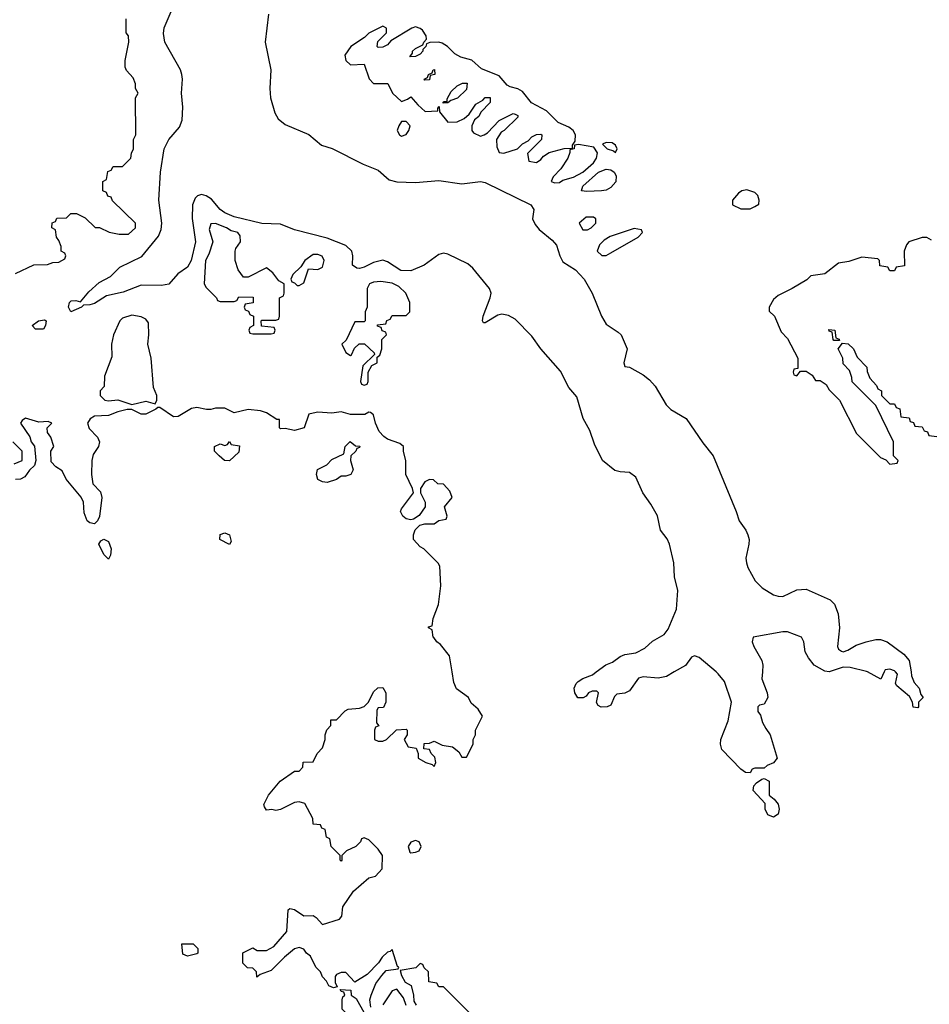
# Model space of a CAD drawing. Header units: inches. Extents: x 2789275 to 2951659, y 860290 to 1033804.
# Tile 150 of 256: x 2831848 to 2835760, y 1018570 to 1022806. Entities that reach past the tile are written whole.
import ezdxf

# ---------------------------------------------------------------- set-up
doc = ezdxf.new("R2010")
doc.units = ezdxf.units.IN
doc.header["$MEASUREMENT"] = 0
doc.layers.add('C8031', color=7, linetype='Continuous')
doc.layers.add('C8032', color=7, linetype='Continuous')

msp = doc.modelspace()

# ---------------------------------------------------------------- linework, layer by layer
at = {"layer": 'C8031', "color": 2}
for points, elevation in [([(2833358, 1018558), (2833354, 1018590), (2833359, 1018610), (2833380.2, 1018659.8), (2833405.2, 1018694.8), (2833423.7, 1018716.3), (2833476.4, 1018723.6), (2833478, 1018730), (2833473.2, 1018733.2), (2833450, 1018806), (2833442, 1018798), (2833430, 1018795.3), (2833407.3, 1018772.7), (2833390.9, 1018749.1), (2833342, 1018698), (2833290, 1018666), (2833250, 1018708), (2833230, 1018708), (2833210, 1018698), (2833204.7, 1018690), (2833204.7, 1018664.7), (2833214, 1018646), (2833198, 1018642), (2833178, 1018650), (2833168, 1018670), (2833150, 1018688), (2833142, 1018710), (2833122, 1018730), (2833098, 1018778), (2833082, 1018790), (2833070, 1018808), (2833050, 1018815.3), (2833030, 1018808.7), (2832987.1, 1018772.9), (2832930, 1018715.3), (2832882, 1018698), (2832867.3, 1018687.3), (2832866, 1018710), (2832850, 1018726), (2832827.3, 1018727.3), (2832808, 1018748), (2832808, 1018792), (2832850, 1018814), (2832870, 1018802), (2832910, 1018802), (2832940.4, 1018819.6), (2832996.4, 1018883.6), (2833003.1, 1018976.9), (2833010, 1018982), (2833030, 1018978), (2833070, 1018951.3), (2833110, 1018952), (2833123.6, 1018943.6), (2833150, 1018914), (2833223.1, 1018936.9), (2833234, 1018950), (2833238, 1018990), (2833283.1, 1019056.9), (2833350, 1019114), (2833378, 1019122), (2833407.3, 1019152.7), (2833408, 1019210), (2833390, 1019238), (2833350, 1019278), (2833330, 1019286), (2833318, 1019282), (2833314, 1019270), (2833294, 1019250), (2833254, 1019230), (2833234, 1019210), (2833234, 1019190), (2833230, 1019186), (2833226, 1019190), (2833226, 1019210), (2833188, 1019250), (2833182, 1019282), (2833168, 1019290), (2833162, 1019322), (2833148, 1019328), (2833142, 1019342), (2833110, 1019346), (2833108, 1019370), (2833074, 1019434), (2833050, 1019442), (2833030, 1019439), (2832970, 1019409), (2832950, 1019404), (2832932, 1019408), (2832910, 1019406), (2832900.4, 1019420.4), (2832898, 1019430), (2832918, 1019470), (2832968, 1019530), (2833030, 1019574), (2833050, 1019574), (2833066, 1019590), (2833067.3, 1019612.7), (2833110, 1019614), (2833128, 1019650), (2833150, 1019674), (2833162, 1019710), (2833162, 1019730), (2833168.7, 1019751.3), (2833186, 1019770), (2833186, 1019794), (2833210, 1019794), (2833247.3, 1019832.7), (2833260.4, 1019839.6), (2833310, 1019844.7), (2833330, 1019852), (2833348, 1019870), (2833370, 1019914), (2833388.4, 1019931.6), (2833410, 1019934), (2833422, 1019910), (2833422, 1019870), (2833412.7, 1019847.3), (2833390, 1019846), (2833383.6, 1019836.4), (2833382, 1019782), (2833392, 1019768), (2833378, 1019762), (2833374, 1019750), (2833374, 1019710), (2833390, 1019702), (2833410, 1019702), (2833426, 1019710), (2833468.4, 1019751.6), (2833510, 1019754), (2833514, 1019750), (2833514, 1019730), (2833502, 1019710), (2833518, 1019678), (2833552.7, 1019672.7), (2833562, 1019650), (2833562, 1019630), (2833594, 1019610), (2833622, 1019602), (2833630, 1019594), (2833638, 1019610), (2833634, 1019634), (2833618, 1019650), (2833610, 1019666), (2833586, 1019670), (2833587.3, 1019692.7), (2833610, 1019694), (2833630, 1019702), (2833664.7, 1019684.7), (2833710, 1019678), (2833736.9, 1019656.9), (2833750, 1019634), (2833770, 1019634), (2833798, 1019690), (2833798, 1019710), (2833808, 1019730), (2833808, 1019750), (2833838, 1019810), (2833820.4, 1019840.4), (2833790, 1019866), (2833778, 1019890), (2833727, 1019927), (2833715.5, 1019955.5), (2833707.9, 1020000)], 6), ([(2834662.4, 1020000), (2834630, 1019981.3), (2834593.4, 1019973.4), (2834530, 1019979.3), (2834510, 1019973.2), (2834470, 1019919), (2834450, 1019909.2), (2834416, 1019904), (2834405.4, 1019894.6), (2834390, 1019858), (2834374, 1019850), (2834348.7, 1019848.7), (2834336.4, 1019856.4), (2834328.4, 1019868.4), (2834338, 1019910), (2834330, 1019918), (2834310, 1019918), (2834294, 1019910), (2834284.7, 1019895.3), (2834271.1, 1019888.9), (2834248.7, 1019888.7), (2834235.3, 1019910), (2834233.2, 1019930), (2834240.9, 1019950), (2834250, 1019959.1), (2834270, 1019972.7), (2834312, 1019988), (2834327.6, 1020000)], 2), ([(2835042.1, 1020000), (2835040.4, 1019970), (2835062.8, 1019910), (2835066, 1019890), (2835050, 1019862), (2835030, 1019858), (2835022, 1019850), (2835022, 1019830), (2835034, 1019814), (2835042.8, 1019782.8), (2835056.8, 1019756.8), (2835076.3, 1019730), (2835106, 1019630), (2835090, 1019609), (2835062.8, 1019597.2), (2835050, 1019586), (2835010, 1019586), (2834998, 1019582), (2834990, 1019566), (2834970, 1019568), (2834950, 1019582), (2834867.3, 1019667.3), (2834862, 1019690), (2834863.7, 1019710), (2834895.3, 1019790), (2834909.3, 1019870), (2834879.8, 1019959.7), (2834852.2, 1019992.2), (2834843.1, 1020000)], 2), ([(2835566.3, 1020000), (2835551, 1019969), (2835494.8, 1020000)], 2), ([(2835681.3, 1020000), (2835684, 1019984), (2835695.5, 1019955.5), (2835716, 1019930), (2835723.6, 1019903.6), (2835734, 1019890), (2835714, 1019870), (2835714, 1019850), (2835710, 1019846), (2835690, 1019848), (2835688, 1019870), (2835674.6, 1019894.6), (2835620.2, 1019940.2), (2835615.3, 1019950), (2835622.7, 1019990), (2835614.3, 1020000)], 2), ([(2833810, 1018506), (2833670, 1018646), (2833650, 1018646), (2833642, 1018662), (2833607.3, 1018667.3), (2833606, 1018710), (2833587.3, 1018727.3), (2833582, 1018742), (2833570, 1018746), (2833552, 1018728), (2833483.6, 1018716.4), (2833490, 1018694), (2833506.4, 1018666.4), (2833531.6, 1018651.6), (2833542, 1018610), (2833543.6, 1018583.6), (2833552.7, 1018567.3)], 6), ([(2833510, 1018566), (2833498, 1018598), (2833470, 1018635.3), (2833450, 1018628.7), (2833410, 1018568.7)], 6)]:
    msp.add_lwpolyline(points, dxfattribs=dict(at, elevation=elevation))
for points, elevation in [([(2835090, 1019375.3), (2835065.2, 1019385.2), (2835054, 1019410), (2835054, 1019434), (2835002, 1019490), (2835006, 1019510), (2835016.4, 1019523.6), (2835040.4, 1019539.6), (2835050, 1019542), (2835071.3, 1019530), (2835071.3, 1019470), (2835093.2, 1019453.2), (2835110, 1019431.3), (2835114, 1019410), (2835110, 1019388)], 2), ([(2833550, 1019275.3), (2833530, 1019268), (2833518, 1019250), (2833525.4, 1019225.4), (2833530, 1019222), (2833550, 1019224.7), (2833566, 1019230), (2833575.3, 1019250), (2833566, 1019270)], 6), ([(2832570, 1018778), (2832550, 1018786), (2832546, 1018830), (2832594, 1018830), (2832614, 1018810), (2832614, 1018790), (2832610, 1018788)], 6), ([(2833330, 1018426), (2833328.7, 1018450), (2833306, 1018486), (2833277.5, 1018517.5), (2833255.3, 1018530), (2833235.3, 1018550), (2833235.3, 1018590), (2833238, 1018602), (2833246, 1018610), (2833242, 1018622), (2833230, 1018626), (2833226, 1018634), (2833272, 1018632), (2833274, 1018610), (2833295.3, 1018595.3), (2833330, 1018534), (2833342, 1018522), (2833352, 1018488), (2833354, 1018450), (2833358, 1018438), (2833374, 1018430), (2833370, 1018426)], 6)]:
    msp.add_lwpolyline(points, close=True, dxfattribs=dict(at, elevation=elevation))
at = {"layer": 'C8032', "color": 2}
for points, elevation in [([(2834327.6, 1020000), (2834368.6, 1020031.4), (2834397.1, 1020042.9), (2834430, 1020067.3), (2834450, 1020074.9), (2834498, 1020082), (2834536.9, 1020103.1), (2834570, 1020133), (2834619.3, 1020160.7), (2834636.2, 1020183.8), (2834673.3, 1020270), (2834678, 1020350), (2834664.7, 1020410), (2834661.3, 1020470), (2834643, 1020550), (2834632.3, 1020572.3), (2834604.2, 1020610), (2834591.2, 1020671.2), (2834562.5, 1020722.5), (2834528, 1020770), (2834498.4, 1020838.4), (2834470, 1020858), (2834430, 1020860.4), (2834406.9, 1020866.9), (2834354, 1020910), (2834320.7, 1020980.7), (2834299.5, 1021039.5), (2834271.5, 1021090), (2834244.1, 1021184.1), (2834210, 1021224), (2834174.5, 1021294.5), (2834089.8, 1021389.8), (2834050, 1021444.5), (2833978.3, 1021518.3), (2833950, 1021534), (2833921.3, 1021538.7), (2833904.9, 1021535.1), (2833850, 1021502), (2833842, 1021502), (2833838, 1021510), (2833841.2, 1021530), (2833871.1, 1021608.9), (2833875.1, 1021630), (2833867.8, 1021650), (2833796.5, 1021736.5), (2833775.4, 1021755.4), (2833690, 1021797.6), (2833670, 1021801.6), (2833650, 1021796.2), (2833588, 1021750), (2833530, 1021725.3), (2833486.5, 1021726.5), (2833430, 1021764.2), (2833410, 1021771.6), (2833370, 1021762), (2833330, 1021741.7), (2833310, 1021735.8), (2833297.7, 1021737.7), (2833279.6, 1021750), (2833281, 1021790), (2833276.9, 1021810), (2833250, 1021834), (2833170, 1021866.9), (2833030, 1021902.6), (2832970, 1021926), (2832890, 1021929.8), (2832770, 1021958), (2832730, 1021975.1), (2832709.9, 1021989.9), (2832673.3, 1022033.3), (2832650, 1022048.6), (2832630, 1022054), (2832612.4, 1022047.6), (2832602, 1022038), (2832591.3, 1022010), (2832590.2, 1021950.2), (2832604, 1021850), (2832586, 1021770), (2832570, 1021741.6), (2832527.5, 1021712.5), (2832490, 1021668.7), (2832457.3, 1021662.7), (2832370, 1021663.6), (2832293.2, 1021633.2), (2832222, 1021618), (2832170, 1021585.2), (2832150, 1021579), (2832122, 1021578), (2832114, 1021570), (2832068, 1021550), (2832058, 1021570), (2832062, 1021590), (2832070, 1021596), (2832090, 1021598), (2832110, 1021592), (2832144.8, 1021635.2), (2832190, 1021674.8), (2832238.9, 1021701.1), (2832278.7, 1021741.3), (2832373.1, 1021786.9), (2832444.7, 1021875.3), (2832456.6, 1021903.4), (2832459.8, 1021930), (2832446.9, 1022030), (2832453, 1022150), (2832469.7, 1022250), (2832488.9, 1022291.1), (2832535.7, 1022344.3), (2832546.3, 1022373.7), (2832549.8, 1022430), (2832543.5, 1022490), (2832548.2, 1022550), (2832545.1, 1022570), (2832539.7, 1022590), (2832471.6, 1022710), (2832467, 1022747), (2832468.7, 1022771.3), (2832499, 1022841)], 2), ([(2831830, 1021714), (2831908.4, 1021751.6), (2831967.3, 1021752.7), (2831990, 1021762), (2832016.4, 1021763.6), (2832042, 1021778), (2832046, 1021790), (2832042, 1021802), (2832026, 1021810), (2832026, 1021830), (2832016.4, 1021856.4), (2832006, 1021870), (2832002, 1021902), (2831986, 1021910), (2831987.3, 1021932.7), (2832002, 1021938), (2832007.3, 1021952.7), (2832050, 1021954), (2832068.4, 1021971.6), (2832091.6, 1021971.6), (2832130, 1021954), (2832172.7, 1021912.7), (2832191.6, 1021911.6), (2832232.7, 1021892.7), (2832276.4, 1021883.6), (2832316.4, 1021883.6), (2832346, 1021910), (2832346, 1021930), (2832247.3, 1022027.3), (2832242, 1022042), (2832227.3, 1022047.3), (2832222, 1022062), (2832206, 1022070), (2832206, 1022110), (2832222, 1022118), (2832227.3, 1022152.7), (2832242, 1022158), (2832250, 1022174), (2832290, 1022174), (2832326, 1022210), (2832328.4, 1022231.6), (2832338, 1022250), (2832338, 1022290), (2832348, 1022310), (2832346, 1022470), (2832358, 1022490), (2832346, 1022510), (2832346, 1022530), (2832336.4, 1022556.4), (2832307.3, 1022587.3), (2832302, 1022602), (2832302, 1022630), (2832318, 1022710), (2832316.4, 1022736.4), (2832306, 1022750), (2832306, 1022810)], 6), ([(2832918.7, 1022830), (2832903.7, 1022710), (2832928.7, 1022590), (2832923.7, 1022510), (2832927, 1022470), (2832945.7, 1022405.7), (2832959.5, 1022379.5), (2832990, 1022354.9), (2833091.9, 1022311.9), (2833146, 1022266), (2833191.6, 1022251.6), (2833324.7, 1022184.7), (2833390, 1022158.7), (2833436.5, 1022116.5), (2833470, 1022108.4), (2833550, 1022105.5), (2833650, 1022114.9), (2833750, 1022099.6), (2833830, 1022110.3), (2833850, 1022105.3), (2834046, 1022010), (2834058.8, 1021990), (2834054, 1021950), (2834064.4, 1021924.4), (2834082.7, 1021902.8), (2834138, 1021858), (2834156, 1021836), (2834170.3, 1021790), (2834184.3, 1021764.3), (2834238.4, 1021730), (2834275.3, 1021690), (2834310.4, 1021630), (2834350.4, 1021530), (2834370, 1021496.3), (2834422.5, 1021462.5), (2834434.8, 1021450), (2834461, 1021390), (2834446.8, 1021330), (2834450, 1021314), (2834470, 1021311.3), (2834530, 1021278.4), (2834557.1, 1021257.1), (2834581.3, 1021230), (2834629, 1021149), (2834649, 1021129), (2834714.4, 1021090), (2834785.5, 1020985.5), (2834830.2, 1020930.2), (2834930, 1020691), (2834942, 1020650), (2834970.3, 1020610.3), (2834979.3, 1020590), (2834984.9, 1020570), (2834984.2, 1020550), (2834970.3, 1020490), (2834973.1, 1020470), (2834979.5, 1020450), (2835011.5, 1020391.5), (2835041.8, 1020361.8), (2835090, 1020332.2), (2835110, 1020326.4), (2835130, 1020324.9), (2835190, 1020353.4), (2835230, 1020357), (2835334, 1020310), (2835351.7, 1020291.7), (2835368.2, 1020250), (2835373.7, 1020190), (2835364.9, 1020110), (2835370, 1020098), (2835382, 1020090), (2835390, 1020087.3), (2835410, 1020094), (2835444.9, 1020115.1), (2835488.7, 1020130), (2835530, 1020140.3), (2835550, 1020140.4), (2835578.8, 1020130), (2835650, 1020076.3), (2835672.7, 1020050), (2835681.3, 1020000)], 2), ([(2835770, 1021857.2), (2835750, 1021869), (2835730, 1021869.2), (2835672, 1021850), (2835662, 1021838), (2835651.3, 1021810), (2835652.7, 1021747.3), (2835618, 1021742), (2835610, 1021726), (2835590, 1021726), (2835582, 1021742), (2835547.3, 1021747.3), (2835546, 1021770), (2835538, 1021778), (2835470, 1021784), (2835414, 1021766), (2835370, 1021759.3), (2835310, 1021713.2), (2835250, 1021704), (2835233, 1021687), (2835170.9, 1021649.1), (2835110, 1021619), (2835090, 1021602), (2835071.3, 1021570), (2835072, 1021552), (2835094, 1021530), (2835123.6, 1021463.6), (2835150, 1021434), (2835194, 1021350), (2835194, 1021306), (2835178, 1021302), (2835174, 1021290), (2835178, 1021278), (2835190, 1021274), (2835206, 1021294), (2835230, 1021294), (2835256.9, 1021276.9), (2835270, 1021254), (2835290, 1021254), (2835316.9, 1021236.9), (2835330, 1021214), (2835374, 1021170), (2835446.4, 1021026.4), (2835550, 1020922), (2835572.7, 1020912.7), (2835590, 1020894), (2835622, 1020898), (2835626, 1020910), (2835606, 1020930), (2835606, 1020990), (2835530, 1021146), (2835428.4, 1021248.4), (2835427.3, 1021267.3), (2835416.4, 1021296.4), (2835390, 1021326), (2835388, 1021350), (2835368, 1021390), (2835386, 1021414), (2835411.6, 1021411.6), (2835434, 1021390), (2835450, 1021354), (2835491.6, 1021311.6), (2835492.7, 1021292.7), (2835503.6, 1021263.6), (2835532.7, 1021232.7), (2835538, 1021218), (2835554, 1021210), (2835554, 1021190), (2835590, 1021154), (2835610, 1021154), (2835618, 1021138), (2835632.7, 1021132.7), (2835638, 1021098), (2835672.7, 1021092.7), (2835678, 1021078), (2835692.7, 1021072.7), (2835698, 1021058), (2835730, 1021054), (2835738, 1021038), (2835752.7, 1021032.7), (2835758, 1021018), (2835792.7, 1021012.7)], 6), ([(2833707.9, 1020000), (2833696, 1020070), (2833658, 1020118), (2833642, 1020130), (2833628.9, 1020148.9), (2833626, 1020150), (2833622, 1020182), (2833606, 1020190), (2833606, 1020194), (2833622, 1020198), (2833626, 1020230), (2833648.7, 1020290), (2833659, 1020370), (2833654.6, 1020454.6), (2833648.4, 1020468.4), (2833586, 1020530), (2833570, 1020538), (2833542, 1020570), (2833542, 1020590), (2833549, 1020611), (2833568.7, 1020631.3), (2833590, 1020638), (2833630, 1020638), (2833650, 1020652), (2833682, 1020658), (2833686, 1020670), (2833675.3, 1020710), (2833708, 1020750), (2833698, 1020778), (2833670, 1020808), (2833646, 1020810), (2833627.3, 1020827.3), (2833610, 1020828), (2833590, 1020818), (2833572, 1020790), (2833572, 1020770), (2833592, 1020730), (2833592, 1020710), (2833566.4, 1020673.6), (2833542, 1020658), (2833530, 1020654), (2833510, 1020659), (2833495.3, 1020670), (2833486, 1020690), (2833490, 1020702), (2833542, 1020770), (2833538, 1020790), (2833509, 1020850), (2833508.4, 1020908.4), (2833498, 1020950), (2833498, 1020970), (2833483.1, 1020983.1), (2833430, 1021002), (2833413.6, 1021013.6), (2833394.6, 1021034.6), (2833378, 1021070), (2833370, 1021106), (2833356.4, 1021116.4), (2833350, 1021118), (2833332, 1021108), (2833270, 1021108), (2833230, 1021119), (2833190, 1021114), (2833130, 1021117.2), (2833110, 1021114), (2833091.3, 1021108.7), (2833071.3, 1021050), (2833030, 1021039), (2832990, 1021048), (2832970, 1021046), (2832966, 1021050), (2832966, 1021086), (2832954, 1021086), (2832910, 1021115.3), (2832883.1, 1021123.1), (2832830, 1021128.7), (2832770, 1021115.3), (2832730, 1021135.3), (2832690, 1021135.3), (2832670, 1021129.2), (2832650.7, 1021129.3), (2832610, 1021137.2), (2832586.8, 1021133.2), (2832530, 1021099), (2832510, 1021097.2), (2832450, 1021138), (2832442, 1021138), (2832434, 1021130), (2832390, 1021109), (2832370, 1021109), (2832330, 1021128.7), (2832310, 1021128.7), (2832270, 1021119), (2832230, 1021102.7), (2832170, 1021100.9), (2832150.5, 1021089.5), (2832139.1, 1021070), (2832146.9, 1021046.9), (2832182.8, 1021010), (2832191.3, 1020990), (2832187.3, 1020970), (2832164.4, 1020935.6), (2832158, 1020910), (2832157.3, 1020850), (2832162.8, 1020810), (2832195.5, 1020775.5), (2832201, 1020750), (2832191.1, 1020668.9), (2832182, 1020650), (2832170, 1020638), (2832150, 1020642), (2832138, 1020650), (2832124.7, 1020684.7), (2832122, 1020730), (2832112.7, 1020752.7), (2832048, 1020830), (2832030, 1020866), (2832003.1, 1020883.1), (2831984, 1020904), (2831982, 1020950), (2831995.3, 1020970), (2831982, 1021010), (2831968, 1021030), (2831966, 1021050), (2831986, 1021070), (2831970, 1021078), (2831930, 1021075.3), (2831872.5, 1021092.5), (2831858, 1021082), (2831851, 1021070), (2831891, 1021011), (2831898, 1020990), (2831911, 1020971), (2831918, 1020910), (2831911.3, 1020888.7), (2831890, 1020868.7), (2831870, 1020839), (2831850.8, 1020829.2), (2831830, 1020828.7)], 6), ([(2831824, 1020896), (2831858, 1020910), (2831859, 1020950), (2831819, 1020990)], 6), ([(2835494.8, 1020000), (2835490, 1020002.7), (2835419.6, 1020019.6), (2835390, 1020020.7), (2835330, 1020000.9), (2835310, 1020003.7), (2835265.2, 1020030), (2835241, 1020061), (2835226.6, 1020086.6), (2835220.5, 1020130), (2835209.7, 1020149.7), (2835150, 1020173), (2835130, 1020173), (2835002, 1020150), (2834998.8, 1020130), (2835004.9, 1020110), (2835040.4, 1020050), (2835043.8, 1020030), (2835042.1, 1020000)], 2), ([(2834843.1, 1020000), (2834770, 1020062.9), (2834750, 1020069.3), (2834736.8, 1020063.2), (2834711.6, 1020028.4), (2834662.4, 1020000)], 2), ([(2835614.3, 1020000), (2835610, 1020005.2), (2835590, 1020012), (2835570.8, 1020009.2), (2835566.3, 1020000)], 2)]:
    msp.add_lwpolyline(points, dxfattribs=dict(at, elevation=elevation))
for points, elevation in [([(2833410, 1022778), (2833350, 1022748), (2833331, 1022729), (2833272, 1022690), (2833246.4, 1022653.6), (2833251.3, 1022630), (2833270, 1022611.3), (2833330, 1022614), (2833351, 1022551), (2833370, 1022532), (2833431.3, 1022531.3), (2833452, 1022490), (2833490, 1022454), (2833516.4, 1022463.6), (2833530, 1022474), (2833559.6, 1022439.6), (2833591.6, 1022411.6), (2833646, 1022414), (2833646, 1022426), (2833652.7, 1022432.7), (2833654, 1022410), (2833690, 1022364.7), (2833730, 1022366), (2833759.3, 1022380.7), (2833780.4, 1022399.6), (2833810, 1022442), (2833840.4, 1022459.6), (2833850, 1022471.3), (2833872, 1022472), (2833872, 1022450), (2833831.6, 1022408.4), (2833822, 1022390), (2833804.7, 1022375.3), (2833792, 1022350), (2833792, 1022330), (2833799.6, 1022319.6), (2833830, 1022304.7), (2833846, 1022310), (2833860.4, 1022319.6), (2833910, 1022372), (2833970, 1022402), (2833979.6, 1022399.6), (2833990, 1022394), (2833990, 1022386), (2833932, 1022330), (2833918, 1022322), (2833898, 1022290), (2833899.6, 1022259.6), (2833910, 1022234), (2833930, 1022232), (2833988.9, 1022251.1), (2834010, 1022272), (2834035.3, 1022284.7), (2834050, 1022302), (2834070, 1022312), (2834090, 1022314), (2834094, 1022310), (2834092, 1022290), (2834032, 1022230), (2834038, 1022198), (2834070, 1022192), (2834090, 1022204.7), (2834101.2, 1022218.8), (2834125.2, 1022234.8), (2834190, 1022251.3), (2834226, 1022254), (2834226, 1022266), (2834236.4, 1022283.6), (2834239, 1022310), (2834228.7, 1022330), (2834210, 1022344), (2834164, 1022364), (2834114.2, 1022414.2), (2834049, 1022449), (2834010, 1022497.2), (2833990, 1022509.2), (2833957.2, 1022517.2), (2833944.7, 1022524.7), (2833910, 1022564), (2833834, 1022594), (2833792.3, 1022632.3), (2833745.2, 1022645.2), (2833719, 1022659), (2833688, 1022690), (2833664.7, 1022704.7), (2833650, 1022709), (2833612, 1022708), (2833598, 1022702), (2833594, 1022690), (2833582, 1022678), (2833582, 1022670), (2833570, 1022658), (2833550, 1022648), (2833526, 1022646), (2833538, 1022662), (2833538, 1022670), (2833550, 1022682), (2833582, 1022698), (2833586, 1022710), (2833598, 1022722), (2833596.4, 1022736.4), (2833580.4, 1022760.4), (2833570, 1022768), (2833550, 1022775.3), (2833534, 1022770), (2833444.7, 1022715.3), (2833430, 1022698), (2833410, 1022688), (2833390, 1022686), (2833386, 1022690), (2833388.4, 1022711.6), (2833426, 1022750), (2833426, 1022770)], 6), ([(2833590, 1022546), (2833588, 1022550), (2833602, 1022558), (2833606, 1022570), (2833622, 1022578), (2833626, 1022590), (2833632, 1022592), (2833634, 1022570), (2833614, 1022566), (2833610, 1022548)], 6), ([(2833667.3, 1022447.3), (2833674, 1022454), (2833686, 1022454), (2833686, 1022466), (2833703.1, 1022496.9), (2833730, 1022522), (2833752.7, 1022532.7), (2833772.7, 1022532.7), (2833770, 1022506), (2833730.9, 1022469.1), (2833702, 1022458), (2833690, 1022448)], 6), ([(2833510, 1022368), (2833490, 1022368), (2833478, 1022350), (2833472, 1022330), (2833482, 1022310), (2833490, 1022304.7), (2833510, 1022312), (2833522, 1022330), (2833528, 1022350)], 6), ([(2834251.6, 1022268.4), (2834234, 1022266), (2834232, 1022250), (2834214, 1022246), (2834214, 1022234), (2834204.7, 1022210), (2834175.3, 1022164.7), (2834142, 1022130), (2834134, 1022110), (2834150, 1022104.7), (2834170, 1022106), (2834184, 1022116), (2834230, 1022128.2), (2834270, 1022150.6), (2834315.6, 1022190), (2834329.4, 1022210), (2834333.6, 1022233.6), (2834317.2, 1022257.2)], 6), ([(2834370, 1022278), (2834354, 1022270), (2834374, 1022250), (2834402, 1022242), (2834410, 1022234), (2834418, 1022250), (2834410, 1022266), (2834396.4, 1022276.4)], 6), ([(2834286.9, 1022066.9), (2834264, 1022070), (2834269.6, 1022090), (2834337.6, 1022150), (2834370, 1022163.1), (2834390, 1022159.6), (2834404.4, 1022150), (2834413.8, 1022133.8), (2834411.2, 1022108.8), (2834390, 1022084.2), (2834370, 1022073.3), (2834350, 1022069.7)], 2), ([(2834974.6, 1022074.6), (2834954, 1022070), (2834939.6, 1022060.4), (2834914, 1022030), (2834914, 1022010), (2834950, 1021992), (2834990, 1021992), (2835010, 1022002), (2835027.3, 1022012.7), (2835028, 1022030), (2835022, 1022050), (2835010, 1022062)], 6), ([(2834316.4, 1021956.4), (2834283.6, 1021956.4), (2834254, 1021930), (2834270, 1021902), (2834290, 1021902), (2834306, 1021910), (2834326, 1021930), (2834326, 1021950)], 6), ([(2832690, 1021928.7), (2832670, 1021928), (2832663.5, 1021903.5), (2832678, 1021850), (2832662, 1021798), (2832647.7, 1021770), (2832642, 1021670), (2832650, 1021654), (2832694, 1021610), (2832698, 1021598), (2832710, 1021594), (2832770, 1021594), (2832782, 1021598), (2832790, 1021614), (2832852.7, 1021612.7), (2832852.7, 1021587.3), (2832818, 1021582), (2832814, 1021570), (2832818, 1021558), (2832832.7, 1021552.7), (2832838, 1021538), (2832854, 1021530), (2832854, 1021490), (2832838, 1021482), (2832834, 1021470), (2832838, 1021458), (2832850, 1021454), (2832930, 1021454), (2832942, 1021458), (2832946, 1021470), (2832942, 1021482), (2832887.3, 1021487.3), (2832886, 1021510), (2832890, 1021514), (2832950, 1021514), (2832962, 1021518), (2832966, 1021530), (2832966, 1021610), (2832982, 1021618), (2832986, 1021630), (2832986, 1021670), (2832963.1, 1021683.1), (2832936.5, 1021716.5), (2832910, 1021738), (2832830, 1021698), (2832810, 1021698), (2832788, 1021730), (2832775.3, 1021770), (2832775.3, 1021810), (2832778, 1021822), (2832798, 1021850), (2832796.4, 1021876.4), (2832786, 1021890), (2832758, 1021898), (2832738, 1021910)], 6), ([(2834490, 1021908), (2834386.8, 1021873.2), (2834362, 1021858), (2834342, 1021838), (2834332, 1021810), (2834351.6, 1021791.6), (2834370, 1021791.3), (2834390, 1021802.8), (2834508, 1021870), (2834526, 1021890), (2834522, 1021902)], 6), ([(2833130, 1021795.3), (2833110, 1021795.3), (2833074, 1021770), (2833056.9, 1021743.1), (2833022, 1021710), (2833014, 1021690), (2833018, 1021678), (2833030, 1021674), (2833042, 1021662), (2833050, 1021662), (2833070, 1021674), (2833090, 1021734), (2833130, 1021732), (2833150, 1021742), (2833158, 1021770), (2833148.4, 1021788.4)], 6), ([(2833400.7, 1021679.3), (2833370, 1021677.2), (2833352, 1021670), (2833342, 1021650), (2833342, 1021570), (2833334, 1021550), (2833334, 1021510), (2833330, 1021506), (2833290, 1021506), (2833252.7, 1021427.3), (2833234, 1021410), (2833250, 1021374), (2833270, 1021362), (2833275.3, 1021364.7), (2833287.3, 1021392.7), (2833308, 1021412), (2833331.6, 1021411.6), (2833372.7, 1021372.7), (2833374, 1021366), (2833323.6, 1021316.4), (2833314, 1021250), (2833318, 1021238), (2833330, 1021234), (2833342, 1021238), (2833346, 1021250), (2833346, 1021290), (2833362, 1021318), (2833386, 1021330), (2833386, 1021354), (2833396.4, 1021363.6), (2833406, 1021390), (2833406, 1021430), (2833426, 1021450), (2833422, 1021462), (2833407.3, 1021467.3), (2833402, 1021482), (2833387.3, 1021487.3), (2833387.3, 1021492.7), (2833422, 1021498), (2833427.3, 1021512.7), (2833442, 1021518), (2833450, 1021534), (2833510, 1021534), (2833526, 1021550), (2833526, 1021590), (2833508, 1021630), (2833478, 1021658), (2833450, 1021672.3)], 6), ([(2832330, 1021535.3), (2832290, 1021522), (2832278, 1021510), (2832251, 1021450), (2832242.8, 1021410), (2832243.6, 1021356.4), (2832212.7, 1021272.7), (2832211.6, 1021228.4), (2832194, 1021210), (2832194, 1021190), (2832214, 1021170), (2832230, 1021166), (2832270, 1021171.3), (2832330, 1021151.3), (2832390, 1021164.7), (2832430, 1021154), (2832438, 1021170), (2832438, 1021190), (2832423.1, 1021223.1), (2832413.2, 1021350), (2832399, 1021410), (2832404, 1021450), (2832402, 1021502), (2832390, 1021518), (2832370, 1021528)], 6), ([(2831915.3, 1021475.3), (2831902, 1021490), (2831929.5, 1021510.5), (2831954.8, 1021514.8), (2831962, 1021510), (2831958.8, 1021490), (2831950, 1021475.3)], 2), ([(2835350, 1021426), (2835346, 1021430), (2835342, 1021462), (2835330, 1021466), (2835327.3, 1021472.7), (2835354, 1021470), (2835358, 1021438), (2835372, 1021432), (2835374, 1021426), (2835370, 1021426)], 6), ([(2832750, 1020908), (2832729.1, 1020909.1), (2832706, 1020930), (2832686, 1020950), (2832686, 1020970), (2832710, 1020982), (2832730, 1020974), (2832742, 1020978), (2832750, 1020992), (2832758, 1020978), (2832792.7, 1020972.7), (2832790, 1020946)], 6), ([(2833170, 1020815.3), (2833150, 1020818), (2833130, 1020828), (2833124, 1020850), (2833129.1, 1020870.9), (2833168.4, 1020891.6), (2833190, 1020914), (2833242, 1020938), (2833248, 1020970), (2833269.1, 1020990.9), (2833292.7, 1020972.7), (2833311.3, 1020971.3), (2833310, 1020966), (2833298, 1020962), (2833294, 1020950), (2833272, 1020930), (2833271.3, 1020910), (2833282, 1020870), (2833272, 1020850), (2833250, 1020842), (2833230, 1020842), (2833210, 1020828.7)], 6), ([(2832750, 1020548.7), (2832709.3, 1020569.3), (2832710, 1020592), (2832730, 1020598), (2832750.6, 1020590.6), (2832758, 1020562)], 6), ([(2832230, 1020486), (2832210, 1020506), (2832189, 1020550), (2832196.4, 1020563.6), (2832210, 1020572), (2832230, 1020562), (2832241, 1020530), (2832238, 1020502)], 6)]:
    msp.add_lwpolyline(points, close=True, dxfattribs=dict(at, elevation=elevation))

doc.saveas('drawing.dxf')
